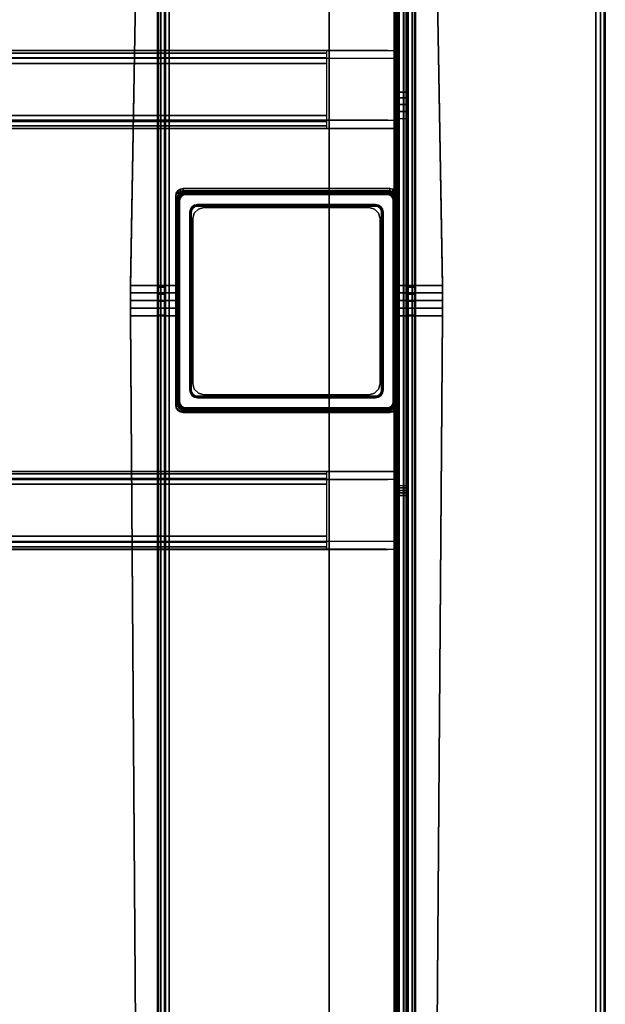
# Model space of a CAD drawing. Header units: inches. Extents: x 18783 to 19393, y 13900 to 14269.
# Tile 252 of 256: x 19378.62 to 19386.01, y 14242.08 to 14254.52. Entities that reach past the tile are written whole.
import ezdxf

# ---------------------------------------------------------------- set-up
doc = ezdxf.new("R2010")
doc.units = ezdxf.units.IN
doc.header["$LTSCALE"] = 96
doc.header["$MEASUREMENT"] = 0
for name, color, linetype in [('A-FURN-3-TABLE-LEG-BASE', 253, 'Continuous'), ('A-FURN-3-TABLE-LEG-BASE-EXTENSION', 251, 'Continuous'), ('A-FURN-3-TABLE-LEG-TRIM-PLASTIC', 251, 'Continuous'), ('A-FURN-3-WKSF-TOP', 254, 'Continuous'), ('A-FURN-3-WKSF-TRIM', 252, 'Continuous')]:
    doc.layers.add(name, color=color, linetype=linetype)

# ---------------------------------------------------------------- blocks, each defined once
blk = doc.blocks.new('TARA-2970-JE-3D-3')
at = {"layer": 'A-FURN-3-TABLE-LEG-BASE'}
for points, invisible_edges in [([(65.008, -10.243, 2.383), (65.008, -10.219, 2.556), (65.142, -2.546, 1.483), (65.142, -2.57, 1.31)], 1), ([(65.142, -2.546, 1.483), (65.008, -10.219, 2.556), (65.579, -10.219, 2.556), (65.579, -9.091, 2.398)], 8), ([(68.812, -2.546, 1.483), (65.142, -2.546, 1.483), (65.674, -8.998, 2.385), (68.281, -8.998, 2.385)], 11), ([(65.579, -9.091, 2.398), (65.586, -9.056, 2.393), (65.142, -2.546, 1.483)], 10), ([(65.142, -2.546, 1.483), (65.586, -9.056, 2.393), (65.607, -9.025, 2.389)], 9), ([(65.607, -9.025, 2.389), (65.638, -9.005, 2.386), (65.142, -2.546, 1.483)], 10), ([(65.142, -2.546, 1.483), (65.638, -9.005, 2.386), (65.674, -8.998, 2.385)], 9), ([(68.281, -8.998, 2.385), (68.317, -9.005, 2.386), (68.812, -2.546, 1.483)], 10), ([(68.812, -2.546, 1.483), (68.317, -9.005, 2.386), (68.347, -9.025, 2.389)], 9), ([(68.347, -9.025, 2.389), (68.367, -9.055, 2.393), (68.812, -2.546, 1.483)], 10), ([(68.812, -2.546, 1.483), (68.367, -9.055, 2.393), (68.375, -9.091, 2.398)], 9), ([(68.375, -9.091, 2.398), (68.375, -10.219, 2.556), (68.945, -10.219, 2.556), (68.812, -2.546, 1.483)], 8), ([(68.945, -10.219, 2.556), (68.945, -10.243, 2.383), (68.812, -2.57, 1.31), (68.812, -2.546, 1.483)], 1), ([(65.35, -2.91, 1.357), (65.35, -2.825, 1.295), (65.35, -3.489, 0.528), (65.35, -28.336, 0.528)], 8), ([(68.604, -3.489, 0.528), (68.604, -2.825, 1.295), (68.604, -2.91, 1.357), (68.604, -28.336, 0.528)], 4), ([(65.35, -28.336, 0.528), (65.35, -10.595, 2.398), (65.35, -10.243, 2.383), (65.35, -2.91, 1.357)], 11), ([(68.604, -10.243, 2.383), (68.604, -10.595, 2.398), (68.604, -28.336, 0.528), (68.604, -2.91, 1.357)], 7), ([(65.579, -10.219, 2.556), (65.579, -10.243, 2.383), (65.579, -9.116, 2.225), (65.579, -9.091, 2.398)], 1), ([(68.375, -9.091, 2.398), (68.375, -9.115, 2.225), (68.375, -10.243, 2.383), (68.375, -10.219, 2.556)], 4), ([(65.008, -10.315, 2.567), (65.008, -10.219, 2.556), (65.008, -10.243, 2.383), (65.008, -10.331, 2.393)], 10), ([(65.008, -10.411, 2.574), (65.008, -10.315, 2.567), (65.008, -10.331, 2.393), (65.008, -10.419, 2.399)], 10), ([(65.35, -10.243, 2.383), (65.35, -10.595, 2.398), (65.35, -10.507, 2.4), (65.35, -10.331, 2.393)], 5), ([(65.579, -10.331, 2.393), (65.579, -10.243, 2.383), (65.579, -10.219, 2.556), (65.579, -10.315, 2.567)], 10), ([(65.579, -10.419, 2.399), (65.579, -10.331, 2.393), (65.579, -10.315, 2.567), (65.579, -10.411, 2.574)], 10), ([(68.375, -10.315, 2.567), (68.375, -10.219, 2.556), (68.375, -10.243, 2.383), (68.375, -10.331, 2.393)], 10), ([(68.375, -10.411, 2.574), (68.375, -10.315, 2.567), (68.375, -10.331, 2.393), (68.375, -10.419, 2.399)], 10), ([(68.604, -10.331, 2.393), (68.604, -10.507, 2.4), (68.604, -10.595, 2.398), (68.604, -10.243, 2.383)], 5), ([(68.945, -10.331, 2.393), (68.945, -10.243, 2.383), (68.945, -10.219, 2.556), (68.945, -10.315, 2.567)], 10), ([(68.945, -10.419, 2.399), (68.945, -10.331, 2.393), (68.945, -10.315, 2.567), (68.945, -10.411, 2.574)], 10), ([(65.008, -10.508, 2.575), (65.008, -10.411, 2.574), (65.008, -10.419, 2.399), (65.008, -10.507, 2.4)], 10), ([(65.35, -10.331, 2.393), (65.35, -10.507, 2.4), (65.35, -10.419, 2.399)], 1), ([(65.579, -10.507, 2.4), (65.579, -10.419, 2.399), (65.579, -10.411, 2.574), (65.579, -10.508, 2.575)], 10), ([(68.375, -10.508, 2.575), (68.375, -10.411, 2.574), (68.375, -10.419, 2.399), (68.375, -10.507, 2.4)], 10), ([(68.604, -10.419, 2.399), (68.604, -10.507, 2.4), (68.604, -10.331, 2.393)], 2), ([(68.945, -10.507, 2.4), (68.945, -10.419, 2.399), (68.945, -10.411, 2.574), (68.945, -10.508, 2.575)], 2), ([(65.008, -10.604, 2.572), (65.008, -10.508, 2.575), (65.008, -10.507, 2.4), (65.008, -10.595, 2.398)], 10), ([(65.579, -10.595, 2.398), (65.579, -10.507, 2.4), (65.579, -10.508, 2.575), (65.579, -10.604, 2.572)], 10), ([(68.375, -10.604, 2.572), (68.375, -10.508, 2.575), (68.375, -10.507, 2.4), (68.375, -10.595, 2.398)], 10), ([(68.945, -10.595, 2.398), (68.945, -10.507, 2.4), (68.945, -10.508, 2.575), (68.945, -10.604, 2.572)], 8), ([(65.144, -29.466, 1.377), (65.144, -29.475, 1.551), (65.008, -10.604, 2.572), (65.008, -10.595, 2.398)], 4), ([(65.579, -11.73, 2.512), (65.579, -10.604, 2.572), (65.008, -10.604, 2.572), (65.144, -29.475, 1.551)], 8), ([(65.35, -28.336, 0.528), (65.35, -29.217, 1.323), (65.35, -29.14, 1.394), (65.35, -10.595, 2.398)], 8), ([(65.579, -11.73, 2.512), (65.579, -11.72, 2.337), (65.579, -10.595, 2.398), (65.579, -10.604, 2.572)], 4), ([(68.809, -29.475, 1.551), (68.945, -10.604, 2.572), (68.375, -10.604, 2.572), (68.375, -11.73, 2.512)], 8), ([(68.604, -29.14, 1.394), (68.604, -29.217, 1.323), (68.604, -28.336, 0.528), (68.604, -10.595, 2.398)], 4), ([(68.809, -29.475, 1.551), (68.809, -29.466, 1.377), (68.945, -10.595, 2.398), (68.945, -10.604, 2.572)], 4), ([(65.144, -29.475, 1.551), (65.586, -11.765, 2.51), (65.579, -11.73, 2.512)], 9), ([(65.607, -11.796, 2.508), (65.586, -11.765, 2.51), (65.144, -29.475, 1.551)], 10), ([(65.144, -29.475, 1.551), (65.637, -11.816, 2.507), (65.607, -11.796, 2.508)], 9), ([(68.347, -11.796, 2.508), (68.317, -11.816, 2.507), (68.809, -29.475, 1.551)], 10), ([(68.809, -29.475, 1.551), (68.367, -11.765, 2.51), (68.347, -11.796, 2.508)], 9), ([(68.375, -11.73, 2.512), (68.367, -11.765, 2.51), (68.809, -29.475, 1.551)], 10), ([(65.673, -11.823, 2.507), (65.637, -11.816, 2.507), (65.144, -29.475, 1.551)], 10), ([(65.144, -29.475, 1.551), (68.809, -29.475, 1.551), (68.281, -11.823, 2.507), (65.673, -11.823, 2.507)], 11), ([(68.809, -29.475, 1.551), (68.317, -11.816, 2.507), (68.281, -11.823, 2.507)], 9)]:
    blk.add_3dface(points, dxfattribs=dict(at, invisible_edges=invisible_edges))
for points in [[(65.455, -2.91, 1.357), (65.35, -2.91, 1.357), (65.35, -10.243, 2.383), (65.455, -10.243, 2.383)], [(68.499, -10.243, 2.383), (68.604, -10.243, 2.383), (68.604, -2.91, 1.357), (68.499, -2.91, 1.357)], [(68.459, -28.264, 0.384), (65.495, -28.264, 0.384), (65.495, -3.596, 0.384), (68.459, -3.596, 0.384)], [(65.674, -8.998, 2.385), (65.674, -9.022, 2.212), (68.281, -9.022, 2.212), (68.281, -8.998, 2.385)], [(65.717, -9.041, 23.429), (68.237, -9.041, 23.429), (68.237, -9.041, 0.594), (65.717, -9.041, 0.594)], [(65.599, -9.159, 0.594), (65.599, -11.678, 0.594), (65.599, -11.678, 23.429), (65.599, -9.159, 23.429)], [(68.355, -11.678, 0.594), (68.355, -9.159, 0.594), (68.355, -9.159, 23.429), (68.355, -11.678, 23.429)], [(65.455, -10.595, 2.398), (65.35, -10.595, 2.398), (65.35, -29.14, 1.394), (65.455, -29.14, 1.394)], [(68.375, -10.604, 2.572), (68.375, -10.595, 2.398), (68.375, -11.72, 2.337), (68.375, -11.73, 2.512)], [(68.499, -29.14, 1.394), (68.604, -29.14, 1.394), (68.604, -10.595, 2.398), (68.499, -10.595, 2.398)], [(68.237, -11.796, 23.429), (65.717, -11.796, 23.429), (65.717, -11.796, 0.594), (68.237, -11.796, 0.594)], [(68.281, -11.823, 2.507), (68.281, -11.814, 2.332), (65.673, -11.814, 2.332), (65.673, -11.823, 2.507)]]:
    blk.add_3dface(points, dxfattribs=at)
at = {"layer": 'A-FURN-3-TABLE-LEG-BASE-EXTENSION'}
for points, invisible_edges in [([(67.525, -24.423, 27.645), (67.516, -24.375, 27.645), (67.516, -2.628, 27.645), (67.525, -2.58, 27.645)], 8), ([(67.552, -24.463, 27.645), (67.525, -24.423, 27.645), (67.525, -2.58, 27.645), (67.552, -2.54, 27.645)], 10), ([(67.593, -24.49, 27.645), (67.552, -24.463, 27.645), (67.552, -2.54, 27.645), (67.593, -2.512, 27.645)], 10), ([(67.641, -24.5, 27.645), (67.593, -24.49, 27.645), (67.593, -2.512, 27.645), (67.641, -2.503, 27.645)], 10), ([(67.641, -2.503, 27.645), (68.335, -2.503, 27.645), (68.335, -24.5, 27.645), (67.641, -24.5, 27.645)], 13), ([(68.395, -2.503, 27.585), (68.395, -2.503, 27.49), (68.395, -24.5, 27.531), (68.395, -24.5, 27.585)], 2), ([(68.395, -2.503, 27.49), (68.395, -2.506, 27.464), (68.395, -24.493, 27.491), (68.395, -24.5, 27.531)], 10), ([(68.395, -2.506, 27.464), (68.395, -2.514, 27.44), (68.395, -24.474, 27.455), (68.395, -24.493, 27.491)], 10), ([(68.395, -2.514, 27.44), (68.395, -2.526, 27.417), (68.395, -24.444, 27.427), (68.395, -24.474, 27.455)], 10), ([(68.395, -2.526, 27.417), (68.395, -2.544, 27.398), (68.395, -24.407, 27.41), (68.395, -24.444, 27.427)], 10), ([(68.395, -7.778, 25.281), (68.395, -12.873, 25.166), (68.395, -24.407, 27.41), (68.395, -2.544, 27.398)], 5), ([(68.5, -24.5, 27.585), (68.5, -24.5, 27.531), (68.5, -2.503, 27.49), (68.5, -2.503, 27.585)], 2), ([(68.5, -24.493, 27.491), (68.5, -2.506, 27.464), (68.5, -2.503, 27.49), (68.5, -24.5, 27.531)], 5), ([(68.5, -24.474, 27.455), (68.5, -2.514, 27.44), (68.5, -2.506, 27.464), (68.5, -24.493, 27.491)], 5), ([(68.5, -24.444, 27.427), (68.5, -2.526, 27.417), (68.5, -2.514, 27.44), (68.5, -24.474, 27.455)], 5), ([(68.5, -24.407, 27.41), (68.5, -2.544, 27.398), (68.5, -2.526, 27.417), (68.5, -24.444, 27.427)], 5), ([(68.5, -24.407, 27.41), (68.5, -12.873, 25.166), (68.5, -7.778, 25.281), (68.5, -2.544, 27.398)], 10), ([(68.258, -7.252, 27.583), (68.392, -7.252, 27.435), (3.608, -7.252, 27.435), (3.742, -7.252, 27.583)], 2), ([(3.608, -7.252, 27.159), (3.608, -7.252, 27.435), (68.392, -7.252, 27.435), (68.392, -7.252, 27.159)], 10), ([(68.395, -7.852, 25.225), (68.395, -12.841, 25.159), (68.395, -12.873, 25.166), (68.395, -7.778, 25.281)], 5), ([(68.5, -12.873, 25.166), (68.5, -12.841, 25.159), (68.5, -7.852, 25.225), (68.5, -7.778, 25.281)], 10), ([(68.395, -7.934, 25.184), (68.395, -12.809, 25.154), (68.395, -12.841, 25.159), (68.395, -7.852, 25.225)], 5), ([(68.395, -8.023, 25.158), (68.395, -12.777, 25.151), (68.395, -12.809, 25.154), (68.395, -7.934, 25.184)], 5), ([(68.5, -12.841, 25.159), (68.5, -12.809, 25.154), (68.5, -7.934, 25.184), (68.5, -7.852, 25.225)], 10), ([(68.5, -12.809, 25.154), (68.5, -12.777, 25.151), (68.5, -8.023, 25.158), (68.5, -7.934, 25.184)], 10), ([(68.395, -8.116, 25.15), (68.395, -12.745, 25.15), (68.395, -12.777, 25.151), (68.395, -8.023, 25.158)], 4), ([(68.5, -12.777, 25.151), (68.5, -12.745, 25.15), (68.5, -8.116, 25.15), (68.5, -8.023, 25.158)], 8), ([(68.392, -8.133, 27.437), (68.392, -8.133, 25.619), (3.608, -8.133, 25.619), (3.608, -8.133, 27.437)], 10), ([(68.258, -8.133, 27.585), (68.392, -8.133, 27.437), (3.608, -8.133, 27.437), (3.742, -8.133, 27.585)], 2), ([(3.608, -12.672, 27.437), (3.608, -12.672, 25.619), (68.392, -12.672, 25.619), (68.392, -12.672, 27.437)], 10), ([(3.742, -12.672, 27.585), (3.608, -12.672, 27.437), (68.392, -12.672, 27.437), (68.258, -12.672, 27.585)], 2), ([(3.742, -13.553, 27.583), (3.608, -13.553, 27.435), (68.392, -13.553, 27.435), (68.258, -13.553, 27.583)], 2), ([(68.392, -13.553, 27.159), (68.392, -13.553, 27.435), (3.608, -13.553, 27.435), (3.608, -13.553, 27.159)], 10)]:
    blk.add_3dface(points, dxfattribs=dict(at, invisible_edges=invisible_edges))
for points in [[(68.5, -2.544, 27.398), (68.5, -7.778, 25.281), (68.395, -7.778, 25.281), (68.395, -2.544, 27.398)], [(67.516, -24.375, 27.645), (67.516, -24.375, 27.75), (67.516, -2.628, 27.75), (67.516, -2.628, 27.645)], [(3.608, -7.356, 27.159), (3.608, -7.252, 27.159), (68.392, -7.252, 27.159), (68.392, -7.356, 27.159)], [(68.234, -7.255, 27.61), (68.258, -7.252, 27.583), (3.742, -7.252, 27.583), (3.766, -7.255, 27.61)], [(67.486, -8.073, 27.75), (67.486, -7.419, 27.75), (4.514, -7.419, 27.75), (4.514, -8.073, 27.75)], [(68.392, -8.133, 25.619), (68.392, -8.237, 25.619), (3.608, -8.237, 25.619), (3.608, -8.133, 25.619)], [(68.234, -8.133, 27.595), (68.258, -8.133, 27.585), (3.742, -8.133, 27.585), (3.766, -8.133, 27.595)], [(3.608, -12.568, 25.619), (3.608, -8.237, 25.619), (68.392, -8.237, 25.619), (68.392, -12.568, 25.619)], [(65.934, -9.237, 25.619), (68.02, -9.237, 25.619), (68.02, -9.237, 2.728), (65.934, -9.237, 2.728)], [(65.796, -9.375, 2.728), (65.796, -11.462, 2.728), (65.796, -11.462, 25.619), (65.796, -9.375, 25.619)], [(68.158, -11.462, 2.728), (68.158, -9.375, 2.728), (68.158, -9.375, 25.619), (68.158, -11.462, 25.619)], [(68.02, -11.6, 25.619), (65.934, -11.6, 25.619), (65.934, -11.6, 2.728), (68.02, -11.6, 2.728)], [(3.608, -12.672, 25.619), (3.608, -12.568, 25.619), (68.392, -12.568, 25.619), (68.392, -12.672, 25.619)], [(3.766, -12.673, 27.595), (3.742, -12.672, 27.585), (68.258, -12.672, 27.585), (68.234, -12.673, 27.595)], [(4.514, -12.732, 27.75), (4.514, -13.386, 27.75), (67.486, -13.386, 27.75), (67.486, -12.732, 27.75)], [(68.5, -24.407, 27.41), (68.395, -24.407, 27.41), (68.395, -12.873, 25.166), (68.5, -12.873, 25.166)], [(68.392, -13.449, 27.159), (68.392, -13.553, 27.159), (3.608, -13.553, 27.159), (3.608, -13.449, 27.159)], [(3.766, -13.551, 27.61), (3.742, -13.553, 27.583), (68.258, -13.553, 27.583), (68.234, -13.551, 27.61)]]:
    blk.add_3dface(points, dxfattribs=at)
at = {"layer": 'A-FURN-3-TABLE-LEG-TRIM-PLASTIC'}
for points, invisible_edges in [([(65.785, -9.227, 23.547), (65.817, -9.206, 23.547), (65.677, -9.076, 23.547), (65.652, -9.093, 23.547)], 10), ([(65.817, -9.206, 23.547), (65.855, -9.198, 23.547), (65.707, -9.07, 23.547), (65.677, -9.076, 23.547)], 10), ([(68.099, -9.198, 23.547), (68.247, -9.07, 23.547), (65.707, -9.07, 23.547), (65.855, -9.198, 23.547)], 5), ([(68.099, -9.198, 23.547), (68.137, -9.206, 23.547), (68.277, -9.076, 23.547), (68.247, -9.07, 23.547)], 10), ([(68.137, -9.206, 23.547), (68.169, -9.227, 23.547), (68.302, -9.093, 23.547), (68.277, -9.076, 23.547)], 10), ([(65.756, -9.296, 23.547), (65.764, -9.259, 23.547), (65.634, -9.119, 23.547), (65.629, -9.149, 23.547)], 10), ([(65.756, -9.296, 23.547), (65.629, -9.149, 23.547), (65.629, -11.688, 23.547), (65.756, -11.541, 23.547)], 5), ([(65.764, -9.259, 23.547), (65.785, -9.227, 23.547), (65.652, -9.093, 23.547), (65.634, -9.119, 23.547)], 10), ([(68.169, -9.227, 23.547), (68.19, -9.259, 23.547), (68.319, -9.119, 23.547), (68.302, -9.093, 23.547)], 10), ([(68.19, -9.259, 23.547), (68.197, -9.296, 23.547), (68.325, -9.149, 23.547), (68.319, -9.119, 23.547)], 10), ([(68.197, -11.541, 23.547), (68.325, -11.688, 23.547), (68.325, -9.149, 23.547), (68.197, -9.296, 23.547)], 5), ([(65.764, -11.578, 23.547), (65.756, -11.541, 23.547), (65.629, -11.688, 23.547), (65.634, -11.718, 23.547)], 10), ([(68.197, -11.541, 23.547), (68.19, -11.578, 23.547), (68.319, -11.718, 23.547), (68.325, -11.688, 23.547)], 10), ([(65.785, -11.61, 23.547), (65.764, -11.578, 23.547), (65.634, -11.718, 23.547), (65.652, -11.744, 23.547)], 10), ([(65.817, -11.631, 23.547), (65.785, -11.61, 23.547), (65.652, -11.744, 23.547), (65.677, -11.761, 23.547)], 10), ([(65.855, -11.639, 23.547), (65.817, -11.631, 23.547), (65.677, -11.761, 23.547), (65.707, -11.767, 23.547)], 10), ([(65.855, -11.639, 23.547), (65.707, -11.767, 23.547), (68.247, -11.767, 23.547), (68.099, -11.639, 23.547)], 5), ([(68.137, -11.631, 23.547), (68.099, -11.639, 23.547), (68.247, -11.767, 23.547), (68.277, -11.761, 23.547)], 10), ([(68.169, -11.61, 23.547), (68.137, -11.631, 23.547), (68.277, -11.761, 23.547), (68.302, -11.744, 23.547)], 10), ([(68.19, -11.578, 23.547), (68.169, -11.61, 23.547), (68.302, -11.744, 23.547), (68.319, -11.718, 23.547)], 10)]:
    blk.add_3dface(points, dxfattribs=dict(at, invisible_edges=invisible_edges))
for points in [[(68.247, -9.031, 23.507), (68.247, -9.031, 23.429), (65.707, -9.031, 23.429), (65.707, -9.031, 23.507)], [(65.589, -9.149, 23.507), (65.589, -9.149, 23.429), (65.589, -11.688, 23.429), (65.589, -11.688, 23.507)], [(68.365, -11.688, 23.507), (68.365, -11.688, 23.429), (68.365, -9.149, 23.429), (68.365, -9.149, 23.507)], [(65.776, -9.296, 23.429), (65.776, -9.296, 23.527), (65.776, -11.541, 23.527), (65.776, -11.541, 23.429)], [(68.099, -9.218, 23.429), (68.099, -9.218, 23.527), (65.855, -9.218, 23.527), (65.855, -9.218, 23.429)], [(68.178, -11.541, 23.429), (68.178, -11.541, 23.527), (68.178, -9.296, 23.527), (68.178, -9.296, 23.429)], [(65.855, -11.619, 23.429), (65.855, -11.619, 23.527), (68.099, -11.619, 23.527), (68.099, -11.619, 23.429)], [(65.707, -11.806, 23.507), (65.707, -11.806, 23.429), (68.247, -11.806, 23.429), (68.247, -11.806, 23.507)]]:
    blk.add_3dface(points, dxfattribs=at)
at = {"layer": 'A-FURN-3-WKSF-TOP', "invisible_edges": 12}
for points in [[(70.882, -1.118, 29), (1.118, -1.118, 29), (1.118, -29.882, 29), (70.882, -29.882, 29)], [(1.118, -29.882, 27.75), (1.118, -1.118, 27.75), (70.882, -1.118, 27.75), (70.882, -29.882, 27.75)]]:
    blk.add_3dface(points, dxfattribs=at)
at = {"layer": 'A-FURN-3-WKSF-TRIM'}
blk.add_3dface([(71, -29.882, 28.882), (71, -29.882, 27.868), (71, -1.118, 27.868), (71, -1.118, 28.882)], dxfattribs=at)
at = {"layer": 'A-FURN-3-TABLE-LEG-BASE'}
mesh = blk.add_polymesh((2, 5), dxfattribs=at)
for k, corner in enumerate([(65.35, -3.489, 0.528), (65.361, -3.489, 0.473), (65.393, -3.489, 0.426), (65.439, -3.489, 0.395), (65.495, -3.489, 0.384), (65.35, -28.336, 0.528), (65.361, -28.336, 0.473), (65.393, -28.336, 0.426), (65.439, -28.336, 0.395), (65.495, -28.336, 0.384)]):
    mesh.set_mesh_vertex(divmod(k, 5), corner)
mesh = blk.add_polymesh((2, 5), dxfattribs=at)
for k, corner in enumerate([(68.459, -3.489, 0.384), (68.514, -3.489, 0.395), (68.561, -3.489, 0.426), (68.593, -3.489, 0.473), (68.604, -3.489, 0.528), (68.459, -28.336, 0.384), (68.514, -28.336, 0.395), (68.561, -28.336, 0.426), (68.593, -28.336, 0.473), (68.604, -28.336, 0.528)]):
    mesh.set_mesh_vertex(divmod(k, 5), corner)
mesh = blk.add_polymesh((2, 5), dxfattribs=at)
for k, corner in enumerate([(65.579, -9.116, 2.225), (65.586, -9.08, 2.22), (65.607, -9.05, 2.216), (65.638, -9.029, 2.213), (65.674, -9.022, 2.212), (65.579, -9.091, 2.398), (65.586, -9.056, 2.393), (65.607, -9.025, 2.389), (65.638, -9.005, 2.386), (65.674, -8.998, 2.385)]):
    mesh.set_mesh_vertex(divmod(k, 5), corner)
mesh = blk.add_polymesh((2, 5), dxfattribs=at)
for k, corner in enumerate([(65.717, -9.041, 0.594), (65.672, -9.05, 0.594), (65.634, -9.075, 0.594), (65.608, -9.113, 0.594), (65.599, -9.159, 0.594), (65.717, -9.041, 23.429), (65.672, -9.05, 23.429), (65.634, -9.075, 23.429), (65.608, -9.113, 23.429), (65.599, -9.159, 23.429)]):
    mesh.set_mesh_vertex(divmod(k, 5), corner)
mesh = blk.add_polymesh((2, 5), dxfattribs=at)
for k, corner in enumerate([(68.355, -9.159, 0.594), (68.346, -9.113, 0.594), (68.32, -9.075, 0.594), (68.282, -9.05, 0.594), (68.237, -9.041, 0.594), (68.355, -9.159, 23.429), (68.346, -9.113, 23.429), (68.32, -9.075, 23.429), (68.282, -9.05, 23.429), (68.237, -9.041, 23.429)]):
    mesh.set_mesh_vertex(divmod(k, 5), corner)
mesh = blk.add_polymesh((2, 5), dxfattribs=at)
for k, corner in enumerate([(68.281, -9.022, 2.212), (68.317, -9.029, 2.213), (68.347, -9.049, 2.216), (68.367, -9.079, 2.22), (68.375, -9.115, 2.225), (68.281, -8.998, 2.385), (68.317, -9.005, 2.386), (68.347, -9.025, 2.389), (68.367, -9.055, 2.393), (68.375, -9.091, 2.398)]):
    mesh.set_mesh_vertex(divmod(k, 5), corner)
mesh = blk.add_polymesh((2, 5), dxfattribs=at)
for k, corner in enumerate([(65.579, -10.604, 2.572), (65.579, -10.508, 2.575), (65.579, -10.411, 2.574), (65.579, -10.315, 2.567), (65.579, -10.219, 2.556), (65.008, -10.604, 2.572), (65.008, -10.508, 2.575), (65.008, -10.411, 2.574), (65.008, -10.315, 2.567), (65.008, -10.219, 2.556)]):
    mesh.set_mesh_vertex(divmod(k, 5), corner)
mesh = blk.add_polymesh((2, 5), dxfattribs=at)
for k, corner in enumerate([(65.455, -10.595, 2.398), (65.455, -10.507, 2.4), (65.455, -10.419, 2.399), (65.455, -10.331, 2.393), (65.455, -10.243, 2.383), (65.35, -10.595, 2.398), (65.35, -10.507, 2.4), (65.35, -10.419, 2.399), (65.35, -10.331, 2.393), (65.35, -10.243, 2.383)]):
    mesh.set_mesh_vertex(divmod(k, 5), corner)
mesh = blk.add_polymesh((2, 5), dxfattribs=at)
for k, corner in enumerate([(68.945, -10.604, 2.572), (68.945, -10.508, 2.575), (68.945, -10.411, 2.574), (68.945, -10.315, 2.567), (68.945, -10.219, 2.556), (68.375, -10.604, 2.572), (68.375, -10.508, 2.575), (68.375, -10.411, 2.574), (68.375, -10.315, 2.567), (68.375, -10.219, 2.556)]):
    mesh.set_mesh_vertex(divmod(k, 5), corner)
mesh = blk.add_polymesh((2, 5), dxfattribs=at)
for k, corner in enumerate([(68.604, -10.595, 2.398), (68.604, -10.507, 2.4), (68.604, -10.419, 2.399), (68.604, -10.331, 2.393), (68.604, -10.243, 2.383), (68.499, -10.595, 2.398), (68.499, -10.507, 2.4), (68.499, -10.419, 2.399), (68.499, -10.331, 2.393), (68.499, -10.243, 2.383)]):
    mesh.set_mesh_vertex(divmod(k, 5), corner)
mesh = blk.add_polymesh((2, 5), dxfattribs=at)
for k, corner in enumerate([(65.599, -11.678, 0.594), (65.608, -11.724, 0.594), (65.634, -11.762, 0.594), (65.672, -11.787, 0.594), (65.717, -11.796, 0.594), (65.599, -11.678, 23.429), (65.608, -11.724, 23.429), (65.634, -11.762, 23.429), (65.672, -11.787, 23.429), (65.717, -11.796, 23.429)]):
    mesh.set_mesh_vertex(divmod(k, 5), corner)
mesh = blk.add_polymesh((2, 5), dxfattribs=at)
for k, corner in enumerate([(68.237, -11.796, 0.594), (68.282, -11.787, 0.594), (68.32, -11.762, 0.594), (68.346, -11.724, 0.594), (68.355, -11.678, 0.594), (68.237, -11.796, 23.429), (68.282, -11.787, 23.429), (68.32, -11.762, 23.429), (68.346, -11.724, 23.429), (68.355, -11.678, 23.429)]):
    mesh.set_mesh_vertex(divmod(k, 5), corner)
mesh = blk.add_polymesh((2, 5), dxfattribs=at)
for k, corner in enumerate([(65.579, -11.73, 2.512), (65.586, -11.765, 2.51), (65.607, -11.796, 2.508), (65.637, -11.816, 2.507), (65.673, -11.823, 2.507), (65.579, -11.72, 2.337), (65.586, -11.756, 2.335), (65.607, -11.786, 2.333), (65.637, -11.807, 2.332), (65.673, -11.814, 2.332)]):
    mesh.set_mesh_vertex(divmod(k, 5), corner)
mesh = blk.add_polymesh((2, 5), dxfattribs=at)
for k, corner in enumerate([(68.281, -11.823, 2.507), (68.317, -11.816, 2.507), (68.347, -11.796, 2.508), (68.367, -11.765, 2.51), (68.375, -11.73, 2.512), (68.281, -11.814, 2.332), (68.317, -11.807, 2.332), (68.347, -11.786, 2.333), (68.367, -11.756, 2.335), (68.375, -11.72, 2.337)]):
    mesh.set_mesh_vertex(divmod(k, 5), corner)
at = {"layer": 'A-FURN-3-TABLE-LEG-BASE-EXTENSION'}
mesh = blk.add_polymesh((2, 5), dxfattribs=at)
for k, corner in enumerate([(68.335, -2.503, 27.645), (68.358, -2.503, 27.64), (68.377, -2.503, 27.627), (68.39, -2.503, 27.608), (68.395, -2.503, 27.585), (68.335, -24.5, 27.645), (68.358, -24.5, 27.64), (68.377, -24.5, 27.627), (68.39, -24.5, 27.608), (68.395, -24.5, 27.585)]):
    mesh.set_mesh_vertex(divmod(k, 5), corner)
mesh = blk.add_polymesh((2, 5), dxfattribs=at)
for k, corner in enumerate([(68.335, -24.5, 27.75), (68.398, -24.5, 27.737), (68.452, -24.5, 27.702), (68.487, -24.5, 27.648), (68.5, -24.5, 27.585), (68.335, -2.503, 27.75), (68.398, -2.503, 27.737), (68.452, -2.503, 27.702), (68.487, -2.503, 27.648), (68.5, -2.503, 27.585)]):
    mesh.set_mesh_vertex(divmod(k, 5), corner)
mesh = blk.add_polymesh((2, 4), dxfattribs=at)
for k, corner in enumerate([(67.486, -7.419, 27.75), (67.486, -7.344, 27.732), (67.486, -7.285, 27.682), (67.486, -7.255, 27.61), (4.514, -7.419, 27.75), (4.514, -7.344, 27.732), (4.514, -7.285, 27.682), (4.514, -7.255, 27.61)]):
    mesh.set_mesh_vertex(divmod(k, 4), corner)
mesh = blk.add_polymesh((2, 5), dxfattribs=at)
for k, corner in enumerate([(68.5, -7.778, 25.281), (68.5, -7.852, 25.225), (68.5, -7.934, 25.184), (68.5, -8.023, 25.158), (68.5, -8.116, 25.15), (68.395, -7.778, 25.281), (68.395, -7.852, 25.225), (68.395, -7.934, 25.184), (68.395, -8.023, 25.158), (68.395, -8.116, 25.15)]):
    mesh.set_mesh_vertex(divmod(k, 5), corner)
mesh = blk.add_polymesh((2, 4), dxfattribs=at)
for k, corner in enumerate([(67.486, -8.235, 27.61), (67.486, -8.206, 27.682), (67.486, -8.148, 27.732), (67.486, -8.073, 27.75), (4.514, -8.235, 27.61), (4.514, -8.206, 27.682), (4.514, -8.148, 27.732), (4.514, -8.073, 27.75)]):
    mesh.set_mesh_vertex(divmod(k, 4), corner)
mesh = blk.add_polymesh((2, 4), dxfattribs=at)
for k, corner in enumerate([(65.934, -9.237, 2.728), (65.865, -9.256, 2.728), (65.814, -9.306, 2.728), (65.796, -9.375, 2.728), (65.934, -9.237, 25.619), (65.865, -9.256, 25.619), (65.814, -9.306, 25.619), (65.796, -9.375, 25.619)]):
    mesh.set_mesh_vertex(divmod(k, 4), corner)
mesh = blk.add_polymesh((2, 4), dxfattribs=at)
for k, corner in enumerate([(68.158, -9.375, 2.728), (68.14, -9.306, 2.728), (68.089, -9.256, 2.728), (68.02, -9.237, 2.728), (68.158, -9.375, 25.619), (68.14, -9.306, 25.619), (68.089, -9.256, 25.619), (68.02, -9.237, 25.619)]):
    mesh.set_mesh_vertex(divmod(k, 4), corner)
mesh = blk.add_polymesh((2, 4), dxfattribs=at)
for k, corner in enumerate([(65.796, -11.462, 2.728), (65.814, -11.531, 2.728), (65.865, -11.581, 2.728), (65.934, -11.6, 2.728), (65.796, -11.462, 25.619), (65.814, -11.531, 25.619), (65.865, -11.581, 25.619), (65.934, -11.6, 25.619)]):
    mesh.set_mesh_vertex(divmod(k, 4), corner)
mesh = blk.add_polymesh((2, 4), dxfattribs=at)
for k, corner in enumerate([(68.02, -11.6, 2.728), (68.089, -11.581, 2.728), (68.14, -11.531, 2.728), (68.158, -11.462, 2.728), (68.02, -11.6, 25.619), (68.089, -11.581, 25.619), (68.14, -11.531, 25.619), (68.158, -11.462, 25.619)]):
    mesh.set_mesh_vertex(divmod(k, 4), corner)
mesh = blk.add_polymesh((2, 4), dxfattribs=at)
for k, corner in enumerate([(4.514, -12.57, 27.61), (4.514, -12.599, 27.682), (4.514, -12.657, 27.732), (4.514, -12.732, 27.75), (67.486, -12.57, 27.61), (67.486, -12.599, 27.682), (67.486, -12.657, 27.732), (67.486, -12.732, 27.75)]):
    mesh.set_mesh_vertex(divmod(k, 4), corner)
mesh = blk.add_polymesh((2, 5), dxfattribs=at)
for k, corner in enumerate([(68.395, -12.873, 25.166), (68.395, -12.841, 25.159), (68.395, -12.809, 25.154), (68.395, -12.777, 25.151), (68.395, -12.745, 25.15), (68.5, -12.873, 25.166), (68.5, -12.841, 25.159), (68.5, -12.809, 25.154), (68.5, -12.777, 25.151), (68.5, -12.745, 25.15)]):
    mesh.set_mesh_vertex(divmod(k, 5), corner)
mesh = blk.add_polymesh((2, 4), dxfattribs=at)
for k, corner in enumerate([(4.514, -13.386, 27.75), (4.514, -13.462, 27.732), (4.514, -13.521, 27.682), (4.514, -13.551, 27.61), (67.486, -13.386, 27.75), (67.486, -13.462, 27.732), (67.486, -13.521, 27.682), (67.486, -13.551, 27.61)]):
    mesh.set_mesh_vertex(divmod(k, 4), corner)
at = {"layer": 'A-FURN-3-TABLE-LEG-TRIM-PLASTIC'}
mesh = blk.add_polymesh((5, 6), dxfattribs=at)
for k, corner in enumerate([(65.707, -9.07, 23.547), (65.707, -9.055, 23.544), (65.707, -9.042, 23.535), (65.707, -9.034, 23.522), (65.707, -9.031, 23.507), (65.707, -9.031, 23.429), (65.677, -9.076, 23.547), (65.671, -9.062, 23.544), (65.666, -9.05, 23.535), (65.663, -9.042, 23.522), (65.662, -9.04, 23.507), (65.662, -9.04, 23.429), (65.652, -9.093, 23.547), (65.641, -9.083, 23.544), (65.632, -9.073, 23.535), (65.626, -9.067, 23.522), (65.624, -9.065, 23.507), (65.624, -9.065, 23.429), (65.634, -9.119, 23.547), (65.621, -9.113, 23.544), (65.609, -9.108, 23.535), (65.601, -9.105, 23.522), (65.598, -9.104, 23.507), (65.598, -9.104, 23.429), (65.629, -9.149, 23.547), (65.613, -9.149, 23.544), (65.601, -9.149, 23.535), (65.592, -9.149, 23.522), (65.589, -9.149, 23.507), (65.589, -9.149, 23.429)]):
    mesh.set_mesh_vertex(divmod(k, 6), corner)
mesh = blk.add_polymesh((2, 5), dxfattribs=at)
for k, corner in enumerate([(65.707, -9.031, 23.507), (65.707, -9.034, 23.522), (65.707, -9.042, 23.535), (65.707, -9.055, 23.544), (65.707, -9.07, 23.547), (68.247, -9.031, 23.507), (68.247, -9.034, 23.522), (68.247, -9.042, 23.535), (68.247, -9.055, 23.544), (68.247, -9.07, 23.547)]):
    mesh.set_mesh_vertex(divmod(k, 5), corner)
mesh = blk.add_polymesh((5, 6), dxfattribs=at)
for k, corner in enumerate([(68.325, -9.149, 23.547), (68.34, -9.149, 23.544), (68.353, -9.149, 23.535), (68.362, -9.149, 23.522), (68.365, -9.149, 23.507), (68.365, -9.149, 23.429), (68.319, -9.119, 23.547), (68.333, -9.113, 23.544), (68.345, -9.108, 23.535), (68.353, -9.105, 23.522), (68.356, -9.104, 23.507), (68.356, -9.104, 23.429), (68.302, -9.093, 23.547), (68.313, -9.083, 23.544), (68.322, -9.073, 23.535), (68.328, -9.067, 23.522), (68.33, -9.065, 23.507), (68.33, -9.065, 23.429), (68.277, -9.076, 23.547), (68.283, -9.062, 23.544), (68.287, -9.05, 23.535), (68.291, -9.042, 23.522), (68.292, -9.04, 23.507), (68.292, -9.04, 23.429), (68.247, -9.07, 23.547), (68.247, -9.055, 23.544), (68.247, -9.042, 23.535), (68.247, -9.034, 23.522), (68.247, -9.031, 23.507), (68.247, -9.031, 23.429)]):
    mesh.set_mesh_vertex(divmod(k, 6), corner)
mesh = blk.add_polymesh((2, 5), dxfattribs=at)
for k, corner in enumerate([(65.589, -11.688, 23.507), (65.592, -11.688, 23.522), (65.601, -11.688, 23.535), (65.613, -11.688, 23.544), (65.629, -11.688, 23.547), (65.589, -9.149, 23.507), (65.592, -9.149, 23.522), (65.601, -9.149, 23.535), (65.613, -9.149, 23.544), (65.629, -9.149, 23.547)]):
    mesh.set_mesh_vertex(divmod(k, 5), corner)
mesh = blk.add_polymesh((5, 6), dxfattribs=at)
for k, corner in enumerate([(65.855, -9.218, 23.429), (65.855, -9.218, 23.527), (65.855, -9.216, 23.534), (65.855, -9.212, 23.541), (65.855, -9.206, 23.545), (65.855, -9.198, 23.547), (65.825, -9.224, 23.429), (65.825, -9.224, 23.527), (65.824, -9.222, 23.534), (65.823, -9.218, 23.541), (65.82, -9.212, 23.545), (65.817, -9.206, 23.547), (65.799, -9.241, 23.429), (65.799, -9.241, 23.527), (65.798, -9.24, 23.534), (65.795, -9.237, 23.541), (65.791, -9.232, 23.545), (65.785, -9.227, 23.547), (65.782, -9.266, 23.429), (65.782, -9.266, 23.527), (65.781, -9.266, 23.534), (65.777, -9.264, 23.541), (65.771, -9.262, 23.545), (65.764, -9.259, 23.547), (65.776, -9.296, 23.429), (65.776, -9.296, 23.527), (65.775, -9.296, 23.534), (65.77, -9.296, 23.541), (65.764, -9.296, 23.545), (65.756, -9.296, 23.547)]):
    mesh.set_mesh_vertex(divmod(k, 6), corner)
mesh = blk.add_polymesh((2, 5), dxfattribs=at)
for k, corner in enumerate([(65.855, -9.198, 23.547), (65.855, -9.206, 23.545), (65.855, -9.212, 23.541), (65.855, -9.216, 23.534), (65.855, -9.218, 23.527), (68.099, -9.198, 23.547), (68.099, -9.206, 23.545), (68.099, -9.212, 23.541), (68.099, -9.216, 23.534), (68.099, -9.218, 23.527)]):
    mesh.set_mesh_vertex(divmod(k, 5), corner)
mesh = blk.add_polymesh((5, 6), dxfattribs=at)
for k, corner in enumerate([(68.178, -9.296, 23.429), (68.178, -9.296, 23.527), (68.179, -9.296, 23.534), (68.183, -9.296, 23.541), (68.19, -9.296, 23.545), (68.197, -9.296, 23.547), (68.172, -9.266, 23.429), (68.172, -9.266, 23.527), (68.173, -9.266, 23.534), (68.177, -9.264, 23.541), (68.183, -9.262, 23.545), (68.19, -9.259, 23.547), (68.155, -9.241, 23.429), (68.155, -9.241, 23.527), (68.156, -9.24, 23.534), (68.159, -9.237, 23.541), (68.163, -9.232, 23.545), (68.169, -9.227, 23.547), (68.129, -9.224, 23.429), (68.129, -9.224, 23.527), (68.13, -9.222, 23.534), (68.131, -9.218, 23.541), (68.134, -9.212, 23.545), (68.137, -9.206, 23.547), (68.099, -9.218, 23.429), (68.099, -9.218, 23.527), (68.099, -9.216, 23.534), (68.099, -9.212, 23.541), (68.099, -9.206, 23.545), (68.099, -9.198, 23.547)]):
    mesh.set_mesh_vertex(divmod(k, 6), corner)
mesh = blk.add_polymesh((2, 5), dxfattribs=at)
for k, corner in enumerate([(68.365, -9.149, 23.507), (68.362, -9.149, 23.522), (68.353, -9.149, 23.535), (68.34, -9.149, 23.544), (68.325, -9.149, 23.547), (68.365, -11.688, 23.507), (68.362, -11.688, 23.522), (68.353, -11.688, 23.535), (68.34, -11.688, 23.544), (68.325, -11.688, 23.547)]):
    mesh.set_mesh_vertex(divmod(k, 5), corner)
mesh = blk.add_polymesh((2, 5), dxfattribs=at)
for k, corner in enumerate([(65.756, -11.541, 23.547), (65.764, -11.541, 23.545), (65.77, -11.541, 23.541), (65.775, -11.541, 23.534), (65.776, -11.541, 23.527), (65.756, -9.296, 23.547), (65.764, -9.296, 23.545), (65.77, -9.296, 23.541), (65.775, -9.296, 23.534), (65.776, -9.296, 23.527)]):
    mesh.set_mesh_vertex(divmod(k, 5), corner)
mesh = blk.add_polymesh((2, 5), dxfattribs=at)
for k, corner in enumerate([(68.197, -9.296, 23.547), (68.19, -9.296, 23.545), (68.183, -9.296, 23.541), (68.179, -9.296, 23.534), (68.178, -9.296, 23.527), (68.197, -11.541, 23.547), (68.19, -11.541, 23.545), (68.183, -11.541, 23.541), (68.179, -11.541, 23.534), (68.178, -11.541, 23.527)]):
    mesh.set_mesh_vertex(divmod(k, 5), corner)
mesh = blk.add_polymesh((5, 6), dxfattribs=at)
for k, corner in enumerate([(65.776, -11.541, 23.429), (65.776, -11.541, 23.527), (65.775, -11.541, 23.534), (65.77, -11.541, 23.541), (65.764, -11.541, 23.545), (65.756, -11.541, 23.547), (65.782, -11.571, 23.429), (65.782, -11.571, 23.527), (65.781, -11.571, 23.534), (65.777, -11.573, 23.541), (65.771, -11.575, 23.545), (65.764, -11.578, 23.547), (65.799, -11.596, 23.429), (65.799, -11.596, 23.527), (65.798, -11.597, 23.534), (65.795, -11.6, 23.541), (65.791, -11.605, 23.545), (65.785, -11.61, 23.547), (65.825, -11.613, 23.429), (65.825, -11.613, 23.527), (65.824, -11.615, 23.534), (65.823, -11.619, 23.541), (65.82, -11.625, 23.545), (65.817, -11.631, 23.547), (65.855, -11.619, 23.429), (65.855, -11.619, 23.527), (65.855, -11.621, 23.534), (65.855, -11.625, 23.541), (65.855, -11.631, 23.545), (65.855, -11.639, 23.547)]):
    mesh.set_mesh_vertex(divmod(k, 6), corner)
mesh = blk.add_polymesh((5, 6), dxfattribs=at)
for k, corner in enumerate([(68.099, -11.619, 23.429), (68.099, -11.619, 23.527), (68.099, -11.621, 23.534), (68.099, -11.625, 23.541), (68.099, -11.631, 23.545), (68.099, -11.639, 23.547), (68.129, -11.613, 23.429), (68.129, -11.613, 23.527), (68.13, -11.615, 23.534), (68.131, -11.619, 23.541), (68.134, -11.625, 23.545), (68.137, -11.631, 23.547), (68.155, -11.596, 23.429), (68.155, -11.596, 23.527), (68.156, -11.597, 23.534), (68.159, -11.6, 23.541), (68.163, -11.605, 23.545), (68.169, -11.61, 23.547), (68.172, -11.571, 23.429), (68.172, -11.571, 23.527), (68.173, -11.571, 23.534), (68.177, -11.573, 23.541), (68.183, -11.575, 23.545), (68.19, -11.578, 23.547), (68.178, -11.541, 23.429), (68.178, -11.541, 23.527), (68.179, -11.541, 23.534), (68.183, -11.541, 23.541), (68.19, -11.541, 23.545), (68.197, -11.541, 23.547)]):
    mesh.set_mesh_vertex(divmod(k, 6), corner)
mesh = blk.add_polymesh((5, 6), dxfattribs=at)
for k, corner in enumerate([(65.629, -11.688, 23.547), (65.613, -11.688, 23.544), (65.601, -11.688, 23.535), (65.592, -11.688, 23.522), (65.589, -11.688, 23.507), (65.589, -11.688, 23.429), (65.634, -11.718, 23.547), (65.621, -11.724, 23.544), (65.609, -11.729, 23.535), (65.601, -11.732, 23.522), (65.598, -11.733, 23.507), (65.598, -11.733, 23.429), (65.652, -11.744, 23.547), (65.641, -11.755, 23.544), (65.632, -11.764, 23.535), (65.626, -11.77, 23.522), (65.624, -11.772, 23.507), (65.624, -11.772, 23.429), (65.677, -11.761, 23.547), (65.671, -11.775, 23.544), (65.666, -11.787, 23.535), (65.663, -11.795, 23.522), (65.662, -11.797, 23.507), (65.662, -11.797, 23.429), (65.707, -11.767, 23.547), (65.707, -11.782, 23.544), (65.707, -11.795, 23.535), (65.707, -11.803, 23.522), (65.707, -11.806, 23.507), (65.707, -11.806, 23.429)]):
    mesh.set_mesh_vertex(divmod(k, 6), corner)
mesh = blk.add_polymesh((2, 5), dxfattribs=at)
for k, corner in enumerate([(68.099, -11.639, 23.547), (68.099, -11.631, 23.545), (68.099, -11.625, 23.541), (68.099, -11.621, 23.534), (68.099, -11.619, 23.527), (65.855, -11.639, 23.547), (65.855, -11.631, 23.545), (65.855, -11.625, 23.541), (65.855, -11.621, 23.534), (65.855, -11.619, 23.527)]):
    mesh.set_mesh_vertex(divmod(k, 5), corner)
mesh = blk.add_polymesh((5, 6), dxfattribs=at)
for k, corner in enumerate([(68.247, -11.767, 23.547), (68.247, -11.782, 23.544), (68.247, -11.795, 23.535), (68.247, -11.803, 23.522), (68.247, -11.806, 23.507), (68.247, -11.806, 23.429), (68.277, -11.761, 23.547), (68.283, -11.775, 23.544), (68.287, -11.787, 23.535), (68.291, -11.795, 23.522), (68.292, -11.797, 23.507), (68.292, -11.797, 23.429), (68.302, -11.744, 23.547), (68.313, -11.755, 23.544), (68.322, -11.764, 23.535), (68.328, -11.77, 23.522), (68.33, -11.772, 23.507), (68.33, -11.772, 23.429), (68.319, -11.718, 23.547), (68.333, -11.724, 23.544), (68.345, -11.729, 23.535), (68.353, -11.732, 23.522), (68.356, -11.733, 23.507), (68.356, -11.733, 23.429), (68.325, -11.688, 23.547), (68.34, -11.688, 23.544), (68.353, -11.688, 23.535), (68.362, -11.688, 23.522), (68.365, -11.688, 23.507), (68.365, -11.688, 23.429)]):
    mesh.set_mesh_vertex(divmod(k, 6), corner)
mesh = blk.add_polymesh((2, 5), dxfattribs=at)
for k, corner in enumerate([(68.247, -11.806, 23.507), (68.247, -11.803, 23.522), (68.247, -11.795, 23.535), (68.247, -11.782, 23.544), (68.247, -11.767, 23.547), (65.707, -11.806, 23.507), (65.707, -11.803, 23.522), (65.707, -11.795, 23.535), (65.707, -11.782, 23.544), (65.707, -11.767, 23.547)]):
    mesh.set_mesh_vertex(divmod(k, 5), corner)
at = {"layer": 'A-FURN-3-WKSF-TRIM'}
mesh = blk.add_polymesh((2, 4), dxfattribs=at)
for k, corner in enumerate([(70.882, -29.882, 29), (70.941, -29.882, 28.984), (70.984, -29.882, 28.941), (71, -29.882, 28.882), (70.882, -1.118, 29), (70.941, -1.118, 28.984), (70.984, -1.118, 28.941), (71, -1.118, 28.882)]):
    mesh.set_mesh_vertex(divmod(k, 4), corner)
mesh = blk.add_polymesh((2, 4), dxfattribs=at)
for k, corner in enumerate([(71, -29.882, 27.868), (70.984, -29.882, 27.809), (70.941, -29.882, 27.766), (70.882, -29.882, 27.75), (71, -1.118, 27.868), (70.984, -1.118, 27.809), (70.941, -1.118, 27.766), (70.882, -1.118, 27.75)]):
    mesh.set_mesh_vertex(divmod(k, 4), corner)

msp = doc.modelspace()

# ---------------------------------------------------------------- block references
msp.add_blockref('TARA-2970-JE-3D-3', (19315.008, 14261.38))

doc.saveas('drawing.dxf')
